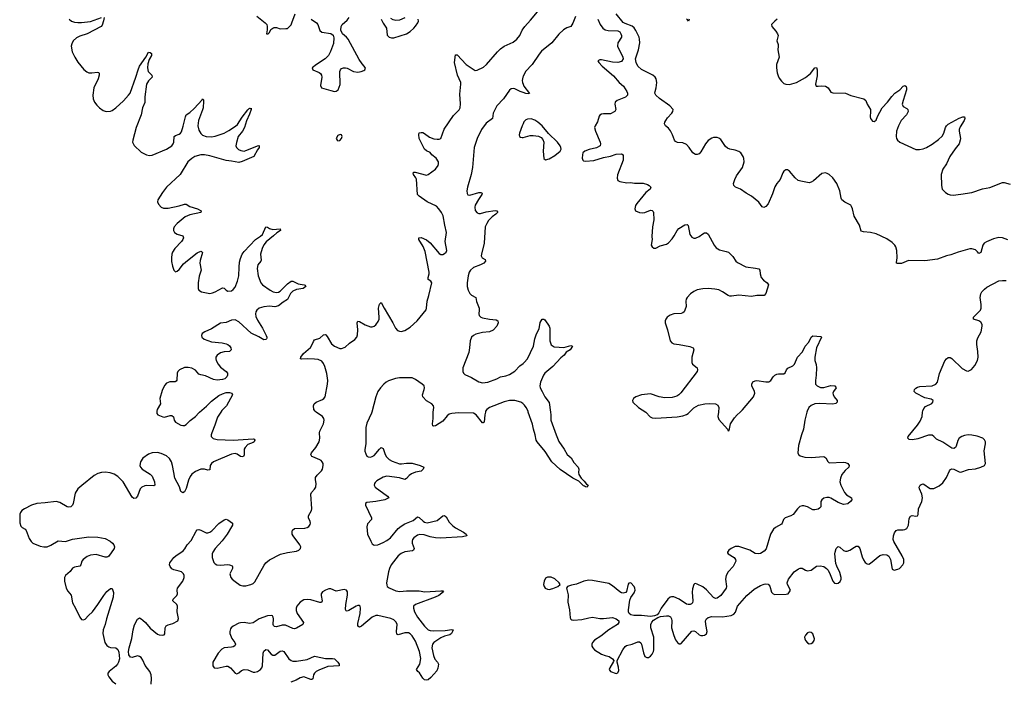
# Model space of a CAD drawing. Header units: inches. Extents: x 1552086 to 1694788, y 812325 to 917226.
# Tile 30 of 109: x 1574424 to 1585331, y 887020 to 894345. Entities that reach past the tile are written whole.
import ezdxf

# ---------------------------------------------------------------- set-up
doc = ezdxf.new("R2010")
doc.units = ezdxf.units.IN
doc.header["$MEASUREMENT"] = 0
for name, color, linetype in [('B5878', 7, 'Continuous'), ('B5879', 7, 'Continuous'), ('B5888', 7, 'Continuous'), ('B5889', 7, 'Continuous')]:
    doc.layers.add(name, color=color, linetype=linetype)

msp = doc.modelspace()

# ---------------------------------------------------------------- linework, layer by layer
at = {"layer": 'B5878', "color": 6, "elevation": 800}
for points in [[(1576652, 890000), (1576616, 889944), (1576586, 889854), (1576551, 889770), (1576545, 889750), (1576546, 889730), (1576568, 889708), (1576610, 889698), (1576790, 889690), (1577010, 889706), (1577020, 889700), (1577030, 889690), (1577021, 889670), (1577010, 889662), (1576950, 889641), (1576920, 889610), (1576912, 889590), (1576911, 889529), (1576904, 889510), (1576890, 889504), (1576870, 889510), (1576833, 889533), (1576810, 889541), (1576770, 889535), (1576572, 889448), (1576547, 889433), (1576534, 889410), (1576530, 889362), (1576510, 889357), (1576470, 889368), (1576431, 889369), (1576370, 889343), (1576330, 889313), (1576313, 889287), (1576295, 889245), (1576270, 889155), (1576250, 889118), (1576230, 889107), (1576210, 889121), (1576193, 889173), (1576144, 889270), (1576130, 889330), (1576118, 889410), (1576105, 889450), (1576085, 889485), (1576050, 889515), (1575990, 889543), (1575950, 889552), (1575890, 889550), (1575850, 889534), (1575787, 889490), (1575762, 889450), (1575756, 889410), (1575763, 889390), (1575781, 889370), (1575870, 889312), (1575890, 889290), (1575918, 889230), (1575921, 889190), (1575910, 889183), (1575830, 889188), (1575810, 889185), (1575778, 889170), (1575759, 889150), (1575730, 889071), (1575710, 889048), (1575690, 889044), (1575670, 889057), (1575571, 889230), (1575510, 889289), (1575470, 889312), (1575427, 889327), (1575370, 889336), (1575330, 889333), (1575290, 889321), (1575250, 889297), (1575111, 889189), (1575069, 889151), (1575038, 889102), (1575017, 888990), (1575009, 888971), (1574990, 888950), (1574970, 888947), (1574950, 888953), (1574870, 889001), (1574830, 889011), (1574706, 888994), (1574615, 888990), (1574554, 888970), (1574476, 888930), (1574448, 888910), (1574432, 888890), (1574424, 888870), (1574425, 888775), (1574438, 888738), (1574450, 888723), (1574484, 888704), (1574497, 888690), (1574530, 888600), (1574550, 888567), (1574571, 888551), (1574650, 888516), (1574690, 888509), (1574730, 888510), (1574770, 888527), (1574850, 888576), (1574930, 888569), (1575010, 888595), (1575190, 888618), (1575290, 888616), (1575370, 888600), (1575428, 888570), (1575452, 888550), (1575467, 888530), (1575473, 888510), (1575469, 888490), (1575410, 888407), (1575401, 888399), (1575390, 888394), (1575370, 888394), (1575270, 888425), (1575210, 888418), (1575170, 888401), (1575129, 888370), (1575113, 888350), (1575100, 888310), (1575090, 888295), (1575030, 888285), (1575010, 888271), (1574984, 888236), (1574931, 888190), (1574921, 888170), (1574919, 888130), (1574939, 888050), (1574958, 888018), (1574993, 887973), (1575009, 887889), (1575044, 887830), (1575090, 887729), (1575110, 887703), (1575130, 887700), (1575150, 887708), (1575187, 887750), (1575230, 887790), (1575290, 887870), (1575355, 887970), (1575390, 888013), (1575430, 888047), (1575450, 888047), (1575462, 888002), (1575459, 887950), (1575387, 887710), (1575372, 887648), (1575350, 887590), (1575346, 887550), (1575367, 887450), (1575390, 887418), (1575410, 887403), (1575430, 887395), (1575490, 887390), (1575512, 887372), (1575522, 887342), (1575528, 887270), (1575519, 887230), (1575509, 887210), (1575490, 887188), (1575415, 887130), (1575402, 887110), (1575402, 887090), (1575410, 887070), (1575450, 887021), (1575490, 886991)], [(1575879, 886990), (1575883, 887050), (1575879, 887090), (1575867, 887130), (1575815, 887195), (1575790, 887254), (1575770, 887282), (1575750, 887295), (1575730, 887300), (1575670, 887284), (1575650, 887287), (1575634, 887314), (1575631, 887350), (1575637, 887390), (1575668, 887492), (1575681, 887590), (1575696, 887644), (1575730, 887708), (1575750, 887721), (1575770, 887713), (1575790, 887696), (1575818, 887670), (1575869, 887609), (1575950, 887543), (1575970, 887533), (1576009, 887531), (1576024, 887536), (1576033, 887547), (1576035, 887610), (1576047, 887633), (1576070, 887644), (1576122, 887658), (1576175, 887690), (1576185, 887715), (1576170, 887790), (1576173, 887850), (1576164, 887870), (1576122, 887910), (1576124, 887930), (1576166, 887970), (1576172, 887990), (1576167, 888030), (1576172, 888050), (1576233, 888130), (1576246, 888170), (1576245, 888190), (1576238, 888210), (1576218, 888230), (1576190, 888241), (1576130, 888255), (1576110, 888266), (1576092, 888290), (1576085, 888310), (1576088, 888330), (1576131, 888390), (1576152, 888408), (1576235, 888465), (1576255, 888485), (1576280, 888530), (1576323, 888577), (1576378, 888682), (1576390, 888695), (1576410, 888700), (1576430, 888694), (1576490, 888665), (1576510, 888665), (1576530, 888671), (1576553, 888687), (1576630, 888766), (1576690, 888808), (1576710, 888814), (1576730, 888809), (1576782, 888770), (1576780, 888750), (1576772, 888730), (1576721, 888650), (1576666, 888574), (1576591, 888490), (1576563, 888450), (1576556, 888430), (1576556, 888390), (1576576, 888336), (1576590, 888319), (1576607, 888310), (1576647, 888307), (1576730, 888312), (1576750, 888309), (1576777, 888297), (1576783, 888290), (1576782, 888270), (1576752, 888210), (1576763, 888170), (1576779, 888150), (1576810, 888124), (1576866, 888086), (1576896, 888076), (1576930, 888075), (1576985, 888090), (1577010, 888102), (1577030, 888120), (1577134, 888306), (1577151, 888330), (1577190, 888363), (1577314, 888426), (1577390, 888447), (1577490, 888459), (1577518, 888470), (1577536, 888490), (1577537, 888510), (1577529, 888530), (1577455, 888630), (1577444, 888650), (1577441, 888679), (1577446, 888694), (1577470, 888710), (1577584, 888716), (1577610, 888722), (1577627, 888733), (1577643, 888757), (1577646, 888770), (1577642, 888790), (1577623, 888830), (1577623, 888850), (1577655, 888910), (1577661, 888930), (1577650, 889090), (1577656, 889110), (1577690, 889146), (1577704, 889170), (1577709, 889210), (1577700, 889250), (1577702, 889278), (1577718, 889302), (1577767, 889350), (1577778, 889370), (1577786, 889410), (1577784, 889430), (1577776, 889450), (1577763, 889463), (1577750, 889473), (1577670, 889504), (1577660, 889510), (1577650, 889530), (1577657, 889550), (1577706, 889610), (1577740, 889670), (1577750, 889710), (1577744, 889770), (1577749, 889790), (1577788, 889870), (1577797, 889910), (1577792, 889930), (1577779, 889950), (1577710, 890000)], [(1575943, 890000), (1575944, 889984), (1575955, 889970), (1576010, 889948), (1576030, 889946), (1576090, 889963), (1576110, 889962), (1576127, 889947), (1576136, 889910), (1576150, 889890), (1576210, 889856), (1576230, 889851), (1576250, 889852), (1576270, 889862), (1576313, 889907), (1576370, 889950), (1576407, 889993), (1576416, 890000)], [(1578325, 890000), (1578322, 889990), (1578270, 889879), (1578260, 889830), (1578257, 889650), (1578247, 889587), (1578248, 889568), (1578257, 889537), (1578270, 889514), (1578285, 889505), (1578310, 889502), (1578330, 889507), (1578350, 889519), (1578410, 889591), (1578430, 889608), (1578450, 889598), (1578472, 889532), (1578486, 889506), (1578517, 889477), (1578550, 889456), (1578630, 889427), (1578654, 889426), (1578710, 889435), (1578770, 889435), (1578862, 889410), (1578901, 889390), (1578892, 889370), (1578870, 889345), (1578810, 889335), (1578764, 889316), (1578740, 889300), (1578710, 889267), (1578690, 889254), (1578630, 889271), (1578490, 889292), (1578450, 889280), (1578381, 889239), (1578360, 889220), (1578353, 889210), (1578351, 889190), (1578361, 889170), (1578499, 889070), (1578512, 889050), (1578469, 889030), (1578369, 889009), (1578270, 888999), (1578253, 888990), (1578255, 888970), (1578321, 888830), (1578321, 888810), (1578275, 888765), (1578269, 888731), (1578275, 888650), (1578313, 888570), (1578330, 888540), (1578350, 888527), (1578390, 888530), (1578450, 888555), (1578490, 888578), (1578530, 888610), (1578618, 888710), (1578650, 888739), (1578690, 888765), (1578781, 888799), (1578830, 888839), (1578850, 888833), (1578892, 888792), (1578910, 888782), (1578936, 888776), (1579050, 888800), (1579110, 888850), (1579130, 888856), (1579150, 888842), (1579182, 888782), (1579222, 888742), (1579250, 888720), (1579341, 888670), (1579369, 888650), (1579378, 888630), (1579330, 888618), (1579090, 888604), (1579030, 888608), (1578970, 888618), (1578903, 888643), (1578856, 888644), (1578830, 888639), (1578791, 888610), (1578777, 888590), (1578770, 888570), (1578772, 888550), (1578794, 888490), (1578788, 888472), (1578774, 888466), (1578690, 888454), (1578650, 888433), (1578618, 888410), (1578539, 888310), (1578521, 888270), (1578510, 888230), (1578489, 888110), (1578490, 888083), (1578496, 888070), (1578515, 888055), (1578590, 888021), (1578634, 888014), (1578710, 888023), (1578850, 888022), (1578912, 888012), (1579090, 888023), (1579110, 888021), (1579120, 888010), (1579066, 887970), (1579025, 887950), (1578809, 887870), (1578788, 887850), (1578785, 887830), (1578796, 887790), (1578829, 887730), (1578910, 887629), (1578950, 887590), (1578970, 887582), (1579010, 887579), (1579137, 887583), (1579210, 887594), (1579224, 887590), (1579220, 887570), (1579209, 887550), (1579190, 887535), (1579130, 887519), (1579090, 887501), (1579013, 887450), (1578997, 887430), (1578991, 887390), (1579007, 887307), (1579024, 887264), (1579053, 887230), (1579062, 887210), (1579055, 887165), (1579043, 887137), (1578979, 887061), (1578950, 887036), (1578930, 887031), (1578910, 887036), (1578890, 887055), (1578853, 887113), (1578833, 887130), (1578819, 887150), (1578856, 887210), (1578867, 887273), (1578854, 887350), (1578810, 887466), (1578770, 887525), (1578750, 887544), (1578730, 887555), (1578690, 887557), (1578615, 887535), (1578602, 887542), (1578597, 887570), (1578604, 887650), (1578596, 887676), (1578570, 887701), (1578535, 887715), (1578390, 887747), (1578370, 887748), (1578330, 887731), (1578210, 887631), (1578190, 887619), (1578170, 887629), (1578170, 887658), (1578197, 887770), (1578201, 887830), (1578197, 887850), (1578190, 887858), (1578170, 887859), (1578150, 887852), (1578070, 887802), (1578050, 887795), (1578040, 887800), (1578034, 887814), (1578038, 887870), (1578054, 887974), (1578055, 888010), (1578044, 888030), (1578017, 888037), (1577930, 888019), (1577870, 888042), (1577850, 888043), (1577810, 888030), (1577780, 888010), (1577765, 887990), (1577763, 887970), (1577775, 887910), (1577768, 887892), (1577748, 887892), (1577650, 887921), (1577610, 887926), (1577570, 887921), (1577530, 887897), (1577493, 887850), (1577486, 887830), (1577485, 887805), (1577498, 887770), (1577569, 887670), (1577562, 887650), (1577490, 887607), (1577470, 887602), (1577450, 887606), (1577370, 887642), (1577330, 887640), (1577270, 887624), (1577245, 887625), (1577236, 887636), (1577233, 887650), (1577237, 887710), (1577233, 887730), (1577223, 887743), (1577210, 887750), (1577170, 887744), (1577078, 887710), (1577010, 887666), (1576970, 887661), (1576910, 887671), (1576871, 887669), (1576850, 887662), (1576790, 887630), (1576767, 887613), (1576760, 887600), (1576752, 887570), (1576752, 887550), (1576773, 887493), (1576806, 887450), (1576814, 887430), (1576808, 887412), (1576790, 887401), (1576770, 887396), (1576690, 887392), (1576663, 887377), (1576621, 887330), (1576564, 887230), (1576562, 887190), (1576578, 887170), (1576610, 887165), (1576710, 887187), (1576730, 887187), (1576760, 887170), (1576810, 887110), (1576830, 887104), (1576850, 887113), (1576880, 887140), (1576909, 887151), (1576950, 887148), (1577010, 887122), (1577030, 887121), (1577058, 887130), (1577090, 887150), (1577106, 887170), (1577114, 887190), (1577120, 887330), (1577130, 887354), (1577150, 887373), (1577170, 887368), (1577210, 887322), (1577230, 887310), (1577250, 887310), (1577310, 887354), (1577330, 887357), (1577349, 887350), (1577406, 887270), (1577430, 887252), (1577450, 887244), (1577490, 887244), (1577610, 887263), (1577690, 887297), (1577710, 887296), (1577812, 887272), (1577890, 887273), (1577910, 887269), (1577949, 887230), (1577963, 887210), (1577964, 887190), (1577838, 887182), (1577736, 887144), (1577710, 887130), (1577689, 887110), (1577679, 887090), (1577672, 887048), (1577659, 887041), (1577650, 887039), (1577570, 887069), (1577530, 887058), (1577488, 887032), (1577427, 887010)], [(1579583, 890000), (1579575, 889970), (1579570, 889890), (1579558, 889882), (1579550, 889880), (1579479, 889970), (1579450, 889989), (1579286, 889994), (1579210, 889985), (1579183, 889977), (1579160, 889960), (1579110, 889901), (1579030, 889849), (1579010, 889845), (1579002, 889850), (1578996, 889870), (1579005, 889930), (1579005, 889990), (1579006, 890000)]]:
    msp.add_lwpolyline(points, dxfattribs=at)
at = {"layer": 'B5879', "color": 6}
for points, elevation in [([(1574973, 894350), (1574998, 894330), (1575030, 894319), (1575070, 894313), (1575110, 894314), (1575210, 894326), (1575330, 894370)], 800), ([(1575359, 894370), (1575352, 894332), (1575336, 894284), (1575325, 894270), (1575170, 894188), (1575090, 894163), (1575055, 894145), (1575017, 894110), (1575002, 894078), (1574996, 894050), (1575007, 893990), (1575035, 893930), (1575070, 893873), (1575133, 893793), (1575167, 893767), (1575190, 893757), (1575224, 893756), (1575285, 893765), (1575299, 893759), (1575306, 893750), (1575305, 893730), (1575292, 893690), (1575246, 893590), (1575234, 893510), (1575238, 893470), (1575252, 893432), (1575277, 893397), (1575308, 893368), (1575350, 893339), (1575370, 893331), (1575390, 893327), (1575430, 893332), (1575450, 893340), (1575490, 893368), (1575574, 893446), (1575631, 893509), (1575647, 893533), (1575712, 893708), (1575735, 893790), (1575752, 893830), (1575821, 893930), (1575850, 893987), (1575870, 893983), (1575886, 893970), (1575885, 893950), (1575857, 893903), (1575845, 893855), (1575841, 893810), (1575848, 893770), (1575888, 893730), (1575891, 893710), (1575850, 893669), (1575828, 893630), (1575811, 893490), (1575811, 893429), (1575785, 893370), (1575769, 893290), (1575715, 893150), (1575676, 893010), (1575675, 892990), (1575693, 892953), (1575770, 892879), (1575830, 892848), (1575863, 892843), (1575890, 892846), (1576050, 892910), (1576108, 892950), (1576124, 892970), (1576130, 892987), (1576134, 893050), (1576150, 893062), (1576190, 893077), (1576206, 893090), (1576216, 893104), (1576235, 893165), (1576260, 893270), (1576269, 893290), (1576310, 893317), (1576358, 893362), (1576444, 893456), (1576450, 893469), (1576459, 893459), (1576462, 893442), (1576456, 893370), (1576450, 893345), (1576403, 893230), (1576399, 893170), (1576410, 893123), (1576430, 893086), (1576450, 893068), (1576490, 893051), (1576550, 893047), (1576590, 893054), (1576690, 893090), (1576742, 893118), (1576815, 893165), (1576837, 893183), (1576890, 893266), (1576950, 893346), (1576970, 893364), (1576978, 893362), (1576987, 893367), (1576989, 893349), (1576970, 893297), (1576935, 893225), (1576915, 893150), (1576894, 893110), (1576846, 893050), (1576825, 892985), (1576819, 892950), (1576825, 892930), (1576847, 892907), (1576875, 892895), (1576910, 892891), (1576930, 892895), (1577070, 892951), (1577082, 892950), (1577075, 892945), (1577078, 892930), (1577057, 892903), (1577017, 892830), (1576890, 892775), (1576850, 892765), (1576770, 892780), (1576710, 892786), (1576530, 892838), (1576470, 892847), (1576430, 892849), (1576365, 892830), (1576330, 892809), (1576286, 892770), (1576203, 892630), (1576050, 892490), (1576005, 892430), (1575955, 892350), (1575952, 892330), (1575963, 892303), (1575991, 892271), (1576018, 892258), (1576070, 892258), (1576190, 892284), (1576250, 892302), (1576270, 892301), (1576310, 892278), (1576393, 892250), (1576436, 892230), (1576431, 892209), (1576310, 892183), (1576257, 892163), (1576170, 892090), (1576136, 892050), (1576127, 892030), (1576127, 892010), (1576139, 891990), (1576170, 891971), (1576230, 891950), (1576240, 891930), (1576232, 891910), (1576216, 891890), (1576143, 891810), (1576118, 891770), (1576111, 891750), (1576105, 891710), (1576106, 891666), (1576115, 891615), (1576131, 891571), (1576150, 891555), (1576170, 891560), (1576190, 891578), (1576240, 891640), (1576282, 891678), (1576390, 891765), (1576430, 891781), (1576438, 891778), (1576449, 891769), (1576423, 891677), (1576420, 891650), (1576434, 891570), (1576414, 891506), (1576402, 891430), (1576402, 891370), (1576409, 891349), (1576438, 891330), (1576530, 891314), (1576561, 891319), (1576590, 891330), (1576670, 891377), (1576690, 891373), (1576710, 891350), (1576730, 891339), (1576770, 891343), (1576790, 891356), (1576810, 891382), (1576838, 891450), (1576851, 891510), (1576854, 891606), (1576860, 891660), (1576870, 891700), (1576890, 891749), (1576910, 891778), (1577038, 891910), (1577093, 891947), (1577112, 891968), (1577150, 892050), (1577170, 892046), (1577192, 892032), (1577230, 892021), (1577310, 892030), (1577313, 892013), (1577313, 892010), (1577274, 891986), (1577235, 891950), (1577153, 891887), (1577128, 891852), (1577110, 891810), (1577093, 891750), (1577098, 891682), (1577094, 891670), (1577062, 891630), (1577054, 891590), (1577064, 891510), (1577095, 891430), (1577112, 891410), (1577198, 891350), (1577233, 891333), (1577270, 891325), (1577290, 891328), (1577310, 891340), (1577390, 891419), (1577430, 891450), (1577450, 891449), (1577510, 891420), (1577576, 891410), (1577586, 891406), (1577595, 891390), (1577564, 891370), (1577490, 891358), (1577450, 891340), (1577425, 891315), (1577392, 891248), (1577343, 891217), (1577290, 891176), (1577250, 891167), (1577190, 891172), (1577130, 891165), (1577077, 891150), (1577051, 891130), (1577040, 891110), (1577036, 891090), (1577040, 891060), (1577058, 891018), (1577114, 890930), (1577156, 890850), (1577163, 890830), (1577161, 890819), (1577159, 890810), (1577150, 890803), (1577130, 890802), (1577074, 890834), (1576990, 890874), (1576850, 891000), (1576810, 891020), (1576770, 891017), (1576710, 890994), (1576650, 890984), (1576550, 890922), (1576474, 890890), (1576447, 890870), (1576438, 890850), (1576442, 890830), (1576467, 890807), (1576550, 890779), (1576666, 890766), (1576710, 890757), (1576730, 890749), (1576750, 890733), (1576763, 890710), (1576765, 890690), (1576750, 890673), (1576690, 890669), (1576650, 890657), (1576610, 890630), (1576598, 890610), (1576596, 890590), (1576601, 890570), (1576621, 890530), (1576650, 890498), (1576713, 890450), (1576726, 890430), (1576727, 890410), (1576718, 890390), (1576696, 890370), (1576670, 890362), (1576610, 890355), (1576570, 890362), (1576482, 890402), (1576430, 890412), (1576410, 890422), (1576370, 890465), (1576330, 890487), (1576290, 890495), (1576250, 890493), (1576193, 890470), (1576176, 890450), (1576168, 890430), (1576165, 890355), (1576158, 890342), (1576146, 890334), (1576086, 890334), (1576050, 890320), (1576027, 890293), (1576001, 890239), (1575976, 890150), (1575983, 890090), (1575948, 890030), (1575942, 890010), (1575943, 890000)], 800), ([(1577050, 894382), (1577145, 894310), (1577160, 894290), (1577167, 894270), (1577167, 894233), (1577160, 894210), (1577159, 894190), (1577170, 894187), (1577176, 894190), (1577190, 894203), (1577205, 894235), (1577228, 894252), (1577242, 894258), (1577270, 894257), (1577310, 894242), (1577374, 894246), (1577390, 894248), (1577403, 894257), (1577430, 894289), (1577440, 894310), (1577476, 894410)], 900), ([(1577653, 894350), (1577711, 894310), (1577725, 894290), (1577750, 894224), (1577770, 894208), (1577870, 894192), (1577895, 894175), (1577905, 894145), (1577899, 894081), (1577866, 893994), (1577843, 893950), (1577808, 893912), (1577712, 893850), (1577665, 893810), (1577672, 893790), (1577740, 893760), (1577755, 893750), (1577768, 893730), (1577771, 893709), (1577755, 893615), (1577769, 893590), (1577870, 893559), (1577910, 893551), (1577930, 893554), (1577951, 893569), (1577973, 893627), (1577970, 893770), (1577977, 893790), (1577990, 893803), (1578010, 893811), (1578033, 893813), (1578050, 893808), (1578123, 893770), (1578170, 893764), (1578207, 893770), (1578237, 893783), (1578248, 893790), (1578253, 893807), (1578241, 893830), (1578217, 893857), (1578185, 893905), (1578061, 894130), (1578046, 894150), (1578000, 894190), (1577983, 894230), (1577985, 894270), (1577995, 894290), (1578050, 894341), (1578072, 894370)], 900), ([(1578428, 894350), (1578450, 894306), (1578488, 894250), (1578495, 894175), (1578516, 894150), (1578543, 894143), (1578570, 894144), (1578710, 894187), (1578750, 894213), (1578790, 894250), (1578810, 894272), (1578834, 894310), (1578840, 894330), (1578839, 894350)], 900), ([(1578690, 894364), (1578630, 894339), (1578590, 894336), (1578562, 894342), (1578537, 894357)], 900), ([(1577710, 890000), (1577696, 890010), (1577683, 890030), (1577680, 890070), (1577687, 890090), (1577708, 890110), (1577779, 890141), (1577793, 890150), (1577809, 890170), (1577834, 890310), (1577837, 890350), (1577827, 890427), (1577804, 890504), (1577790, 890539), (1577770, 890564), (1577730, 890582), (1577690, 890588), (1577609, 890591), (1577546, 890586), (1577536, 890590), (1577538, 890610), (1577569, 890650), (1577644, 890716), (1577659, 890741), (1577677, 890783), (1577690, 890801), (1577750, 890817), (1577790, 890857), (1577810, 890858), (1577814, 890854), (1577830, 890836), (1577877, 890757), (1577910, 890729), (1577970, 890703), (1577990, 890703), (1578030, 890720), (1578076, 890764), (1578137, 890803), (1578158, 890830), (1578165, 890855), (1578169, 890910), (1578163, 890990), (1578170, 891007), (1578190, 891004), (1578250, 890968), (1578310, 890946), (1578330, 890943), (1578350, 890950), (1578370, 890968), (1578395, 891005), (1578405, 891030), (1578407, 891053), (1578399, 891150), (1578410, 891194), (1578430, 891212), (1578461, 891150), (1578558, 890990), (1578587, 890930), (1578610, 890903), (1578630, 890895), (1578650, 890894), (1578690, 890905), (1578750, 890942), (1578826, 891010), (1578927, 891133), (1578932, 891150), (1578939, 891230), (1578958, 891290), (1578989, 891430), (1578978, 891450), (1578950, 891470), (1578948, 891490), (1578961, 891530), (1578959, 891550), (1578917, 891777), (1578893, 891833), (1578846, 891910), (1578844, 891930), (1578870, 891933), (1578930, 891909), (1578970, 891876), (1579070, 891757), (1579090, 891744), (1579110, 891745), (1579130, 891755), (1579147, 891770), (1579155, 891790), (1579136, 891890), (1579152, 891990), (1579132, 892070), (1579114, 892174), (1579096, 892210), (1579068, 892250), (1579040, 892280), (1578937, 892330), (1578848, 892390), (1578829, 892410), (1578818, 892578), (1578813, 892593), (1578788, 892630), (1578784, 892650), (1578790, 892657), (1578805, 892655), (1578930, 892623), (1578950, 892629), (1579030, 892690), (1579059, 892730), (1579065, 892750), (1579062, 892770), (1579037, 892810), (1578990, 892850), (1578970, 892875), (1578930, 892894), (1578909, 892910), (1578850, 893030), (1578846, 893074), (1578850, 893091), (1578870, 893097), (1578890, 893094), (1578910, 893085), (1578965, 893045), (1579010, 893026), (1579050, 893022), (1579070, 893023), (1579089, 893031), (1579127, 893133), (1579230, 893283), (1579293, 893347), (1579304, 893370), (1579307, 893413), (1579300, 893520), (1579312, 893630), (1579309, 893650), (1579274, 893730), (1579240, 893870), (1579250, 893956), (1579270, 893957), (1579368, 893848), (1579470, 893784), (1579490, 893785), (1579560, 893820), (1579596, 893850), (1579717, 893990), (1579750, 894022), (1579790, 894050), (1579890, 894097), (1579930, 894129), (1579963, 894170), (1579991, 894230), (1580000, 894244)], 800), ([(1580000, 893714), (1579998, 893710), (1579990, 893670), (1579992, 893650), (1580000, 893630)], 800), ([(1580000, 893538), (1579967, 893550), (1579910, 893580), (1579890, 893583), (1579870, 893579), (1579850, 893563), (1579782, 893470), (1579708, 893392), (1579669, 893310), (1579660, 893250), (1579590, 893198), (1579541, 893130), (1579492, 893028), (1579458, 892930), (1579440, 892710), (1579424, 892630), (1579385, 892490), (1579378, 892450), (1579381, 892421), (1579390, 892406), (1579410, 892401), (1579511, 892431), (1579533, 892433), (1579546, 892426), (1579544, 892410), (1579505, 892355), (1579471, 892290), (1579465, 892270), (1579470, 892232), (1579490, 892206), (1579510, 892198), (1579530, 892200), (1579590, 892217), (1579691, 892231), (1579711, 892230), (1579716, 892216), (1579716, 892210), (1579698, 892190), (1579659, 892161), (1579618, 892122), (1579597, 892090), (1579581, 892050), (1579569, 891870), (1579539, 891750), (1579537, 891730), (1579548, 891708), (1579581, 891690), (1579583, 891670), (1579564, 891650), (1579530, 891631), (1579450, 891603), (1579416, 891570), (1579404, 891550), (1579391, 891510), (1579380, 891430), (1579382, 891390), (1579391, 891350), (1579410, 891312), (1579430, 891295), (1579475, 891270), (1579484, 891224), (1579512, 891150), (1579514, 891130), (1579509, 891090), (1579513, 891070), (1579521, 891061), (1579531, 891051), (1579550, 891043), (1579630, 891028), (1579701, 891021), (1579719, 891010), (1579724, 890990), (1579709, 890950), (1579670, 890906), (1579630, 890890), (1579550, 890880), (1579478, 890862), (1579450, 890850), (1579429, 890831), (1579414, 890790), (1579408, 890710), (1579399, 890661), (1579334, 890490), (1579332, 890450), (1579340, 890430), (1579355, 890415), (1579430, 890385), (1579510, 890336), (1579550, 890324), (1579610, 890331), (1579710, 890367), (1579751, 890389), (1579810, 890401), (1579850, 890416), (1579910, 890455), (1579966, 890514), (1580000, 890540)], 800), ([(1580000, 893191), (1579990, 893168), (1579962, 893090), (1579957, 893070), (1579959, 893050), (1579970, 893043), (1579990, 893040), (1580000, 893042)], 900), ([(1579006, 890000), (1579010, 890050), (1579007, 890070), (1578990, 890092), (1578930, 890124), (1578891, 890170), (1578887, 890190), (1578906, 890250), (1578908, 890270), (1578903, 890290), (1578884, 890310), (1578810, 890363), (1578770, 890380), (1578630, 890381), (1578588, 890372), (1578510, 890345), (1578482, 890330), (1578459, 890310), (1578420, 890270), (1578392, 890230), (1578368, 890170), (1578325, 890000)], 800), ([(1576416, 890000), (1576495, 890065), (1576550, 890123), (1576630, 890184), (1576670, 890204), (1576710, 890216), (1576750, 890217), (1576775, 890210), (1576780, 890190), (1576716, 890070), (1576663, 890017), (1576652, 890000)], 800), ([(1580000, 890093), (1579997, 890097), (1579975, 890110), (1579910, 890130), (1579850, 890130), (1579790, 890114), (1579630, 890050), (1579600, 890030), (1579585, 890010), (1579583, 890000)], 800)]:
    msp.add_lwpolyline(points, dxfattribs=dict(at, elevation=elevation))
at = {"layer": 'B5879', "color": 6, "elevation": 900}
msp.add_lwpolyline([(1577973, 893073), (1577950, 893061), (1577929, 893030), (1577939, 893010), (1577950, 893002), (1577970, 893006), (1577989, 893030), (1577996, 893050), (1577989, 893069)], close=True, dxfattribs=at)
at = {"layer": 'B5888', "color": 6}
for points, elevation in [([(1580302, 890000), (1580306, 889970), (1580309, 889910), (1580365, 889750), (1580396, 889676), (1580457, 889590), (1580490, 889530), (1580534, 889494), (1580564, 889444), (1580611, 889390), (1580617, 889370), (1580614, 889330), (1580618, 889310), (1580644, 889270), (1580677, 889237), (1580703, 889203), (1580722, 889190), (1580711, 889170), (1580690, 889172), (1580681, 889181), (1580670, 889185), (1580617, 889237), (1580550, 889270), (1580410, 889363), (1580320, 889450), (1580245, 889565), (1580157, 889670), (1580145, 889690), (1580134, 889750), (1580115, 889810), (1580105, 889865), (1580058, 890000)], 800), ([(1583145, 890000), (1583122, 889910), (1583107, 889810), (1583085, 889750), (1583050, 889630), (1583042, 889550), (1583050, 889530), (1583070, 889517), (1583122, 889502), (1583190, 889497), (1583330, 889507), (1583354, 889494), (1583374, 889454), (1583390, 889437), (1583550, 889445), (1583570, 889443), (1583597, 889430), (1583612, 889410), (1583608, 889390), (1583566, 889354), (1583532, 889310), (1583515, 889270), (1583510, 889230), (1583521, 889190), (1583560, 889110), (1583584, 889084), (1583638, 889050), (1583642, 889030), (1583627, 889010), (1583596, 888984), (1583550, 888979), (1583490, 888999), (1583410, 889047), (1583390, 889054), (1583364, 889056), (1583333, 889047), (1583310, 889030), (1583298, 889010), (1583298, 888950), (1583285, 888935), (1583270, 888926), (1583230, 888918), (1583210, 888918), (1583150, 888952), (1583110, 888964), (1583090, 888962), (1583066, 888954), (1583039, 888930), (1582992, 888868), (1582967, 888853), (1582904, 888830), (1582884, 888810), (1582870, 888770), (1582861, 888759), (1582797, 888723), (1582775, 888705), (1582741, 888650), (1582692, 888488), (1582670, 888459), (1582630, 888436), (1582610, 888431), (1582570, 888435), (1582510, 888470), (1582390, 888513), (1582350, 888512), (1582305, 888490), (1582279, 888470), (1582263, 888450), (1582264, 888444), (1582271, 888430), (1582340, 888390), (1582354, 888370), (1582355, 888350), (1582328, 888292), (1582271, 888230), (1582248, 888190), (1582242, 888150), (1582255, 888070), (1582248, 888052), (1582192, 887968), (1582150, 887939), (1582130, 887937), (1582110, 887946), (1582030, 888031), (1581990, 888065), (1581930, 888095), (1581910, 888102), (1581900, 888100), (1581890, 888093), (1581878, 888042), (1581874, 888006), (1581881, 887910), (1581877, 887890), (1581864, 887876), (1581850, 887870), (1581830, 887869), (1581810, 887874), (1581730, 887931), (1581670, 887954), (1581645, 887955), (1581628, 887950), (1581603, 887930), (1581530, 887828), (1581503, 887777), (1581484, 887756), (1581457, 887743), (1581410, 887736), (1581310, 887747), (1581227, 887747), (1581195, 887755), (1581177, 887770), (1581168, 887790), (1581166, 887810), (1581183, 887917), (1581194, 887946), (1581230, 887999), (1581240, 888030), (1581239, 888050), (1581232, 888070), (1581194, 888110), (1581170, 888107), (1581164, 888096), (1581146, 888014), (1581137, 888003), (1581110, 887996), (1581090, 887999), (1581070, 888010), (1580990, 888078), (1580950, 888101), (1580770, 888137), (1580730, 888139), (1580673, 888127), (1580590, 888095), (1580537, 888083), (1580492, 888068), (1580482, 888050), (1580498, 887978), (1580495, 887895), (1580516, 887810), (1580523, 887723), (1580528, 887708), (1580540, 887700), (1580557, 887697), (1580650, 887703), (1580730, 887724), (1580770, 887730), (1580850, 887716), (1580890, 887714), (1580990, 887725), (1581033, 887713), (1581061, 887690), (1581060, 887670), (1581046, 887650), (1580950, 887589), (1580861, 887519), (1580790, 887474), (1580770, 887450), (1580763, 887430), (1580763, 887410), (1580771, 887391), (1580792, 887370), (1580870, 887321), (1580910, 887305), (1580955, 887295), (1580991, 887270), (1581004, 887250), (1581001, 887239), (1580961, 887170), (1580955, 887150), (1580969, 887129), (1581032, 887108), (1581050, 887112), (1581062, 887138), (1581058, 887178), (1581043, 887230), (1581044, 887250), (1581105, 887370), (1581130, 887407), (1581144, 887416), (1581210, 887430), (1581270, 887456), (1581290, 887456), (1581305, 887445), (1581312, 887432), (1581334, 887334), (1581350, 887296), (1581370, 887284), (1581390, 887285), (1581410, 887297), (1581430, 887319), (1581444, 887350), (1581447, 887370), (1581448, 887510), (1581416, 887610), (1581415, 887650), (1581425, 887675), (1581444, 887696), (1581494, 887726), (1581524, 887736), (1581590, 887745), (1581610, 887745), (1581633, 887733), (1581645, 887710), (1581647, 887690), (1581644, 887610), (1581670, 887527), (1581690, 887480), (1581710, 887449), (1581730, 887434), (1581744, 887436), (1581750, 887437), (1581870, 887575), (1581890, 887580), (1581910, 887572), (1581950, 887536), (1581970, 887527), (1581990, 887526), (1582009, 887531), (1582030, 887545), (1582040, 887570), (1582025, 887650), (1582022, 887690), (1582030, 887710), (1582052, 887728), (1582090, 887739), (1582210, 887734), (1582305, 887750), (1582336, 887764), (1582354, 887786), (1582376, 887850), (1582478, 887970), (1582560, 888040), (1582630, 888080), (1582670, 888095), (1582690, 888098), (1582714, 888094), (1582732, 888072), (1582750, 888008), (1582770, 887988), (1582790, 887980), (1582915, 887985), (1582935, 887990), (1582953, 888010), (1582961, 888030), (1582929, 888090), (1582926, 888110), (1582939, 888150), (1583003, 888230), (1583050, 888266), (1583070, 888274), (1583090, 888271), (1583129, 888249), (1583150, 888244), (1583190, 888252), (1583250, 888293), (1583290, 888297), (1583330, 888290), (1583360, 888270), (1583378, 888250), (1583402, 888202), (1583430, 888129), (1583450, 888105), (1583470, 888101), (1583490, 888106), (1583514, 888126), (1583522, 888150), (1583522, 888170), (1583510, 888225), (1583474, 888294), (1583464, 888324), (1583455, 888430), (1583456, 888450), (1583468, 888490), (1583490, 888511), (1583510, 888506), (1583550, 888468), (1583570, 888459), (1583590, 888459), (1583619, 888470), (1583670, 888506), (1583690, 888515), (1583710, 888515), (1583732, 888490), (1583757, 888397), (1583770, 888363), (1583790, 888334), (1583810, 888319), (1583830, 888318), (1583850, 888328), (1583950, 888413), (1583990, 888425), (1584030, 888420), (1584050, 888407), (1584070, 888370), (1584090, 888262), (1584112, 888252), (1584150, 888260), (1584170, 888270), (1584208, 888310), (1584218, 888330), (1584216, 888370), (1584200, 888410), (1584107, 888567), (1584101, 888590), (1584102, 888630), (1584115, 888665), (1584131, 888689), (1584150, 888696), (1584210, 888697), (1584230, 888701), (1584250, 888712), (1584270, 888750), (1584276, 888824), (1584290, 888848), (1584310, 888854), (1584352, 888848), (1584370, 888851), (1584375, 888865), (1584379, 888930), (1584416, 889010), (1584424, 889050), (1584416, 889090), (1584390, 889150), (1584388, 889170), (1584398, 889190), (1584410, 889199), (1584430, 889205), (1584450, 889195), (1584490, 889164), (1584510, 889156), (1584550, 889155), (1584610, 889183), (1584650, 889219), (1584690, 889275), (1584722, 889350), (1584734, 889366), (1584750, 889371), (1584770, 889367), (1584830, 889339), (1584850, 889335), (1584934, 889366), (1585010, 889374), (1585071, 889389), (1585112, 889410), (1585124, 889430), (1585106, 889570), (1585121, 889650), (1585121, 889670), (1585112, 889692), (1585092, 889710), (1585030, 889734), (1584970, 889746), (1584930, 889748), (1584890, 889741), (1584859, 889730), (1584829, 889710), (1584815, 889685), (1584797, 889623), (1584790, 889610), (1584770, 889598), (1584750, 889602), (1584650, 889666), (1584580, 889700), (1584550, 889731), (1584530, 889744), (1584490, 889744), (1584374, 889706), (1584315, 889695), (1584277, 889697), (1584262, 889710), (1584265, 889730), (1584370, 889855), (1584399, 889901), (1584419, 889950), (1584426, 890000)], 900), ([(1581359, 890000), (1581360, 890000), (1581408, 889948), (1581430, 889938), (1581470, 889933), (1581707, 889947), (1581770, 889960), (1581810, 889973), (1581830, 889986), (1581844, 890000)], 900), ([(1582163, 890000), (1582158, 889950), (1582170, 889919), (1582265, 889810), (1582270, 889794), (1582282, 889798), (1582298, 889870), (1582342, 889938), (1582370, 889970), (1582403, 890000)], 900)]:
    msp.add_lwpolyline(points, dxfattribs=dict(at, elevation=elevation))
at = {"layer": 'B5888', "color": 6, "elevation": 900}
for points in [[(1580270, 888174), (1580250, 888162), (1580233, 888130), (1580228, 888090), (1580232, 888070), (1580246, 888050), (1580270, 888039), (1580290, 888037), (1580330, 888047), (1580386, 888070), (1580412, 888090), (1580401, 888110), (1580350, 888153), (1580310, 888171)], [(1583170, 887564), (1583150, 887557), (1583128, 887532), (1583119, 887510), (1583120, 887490), (1583128, 887470), (1583150, 887446), (1583170, 887435), (1583190, 887438), (1583210, 887449), (1583225, 887470), (1583228, 887490), (1583210, 887544), (1583190, 887560)]]:
    msp.add_lwpolyline(points, close=True, dxfattribs=at)
at = {"layer": 'B5889', "color": 6}
for points, elevation in [([(1580000, 894244), (1580018, 894270), (1580082, 894338), (1580161, 894430)], 800), ([(1580581, 894379), (1580550, 894305), (1580530, 894270), (1580484, 894256), (1580447, 894233), (1580397, 894183), (1580318, 894090), (1580205, 893995), (1580177, 893963), (1580099, 893850), (1580027, 893773), (1580000, 893714)], 800), ([(1580829, 894350), (1580854, 894290), (1580882, 894250), (1580910, 894233), (1580944, 894224), (1581050, 894221), (1581070, 894210), (1581084, 894190), (1581092, 894170), (1581092, 894150), (1581050, 894090), (1581047, 894050), (1581063, 894010), (1581098, 893950), (1581106, 893930), (1581108, 893910), (1581090, 893883), (1581050, 893871), (1580990, 893875), (1580870, 893901), (1580850, 893902), (1580829, 893890), (1580840, 893870), (1580875, 893830), (1581002, 893722), (1581066, 893650), (1581112, 893610), (1581150, 893550), (1581157, 893530), (1581155, 893510), (1581133, 893487), (1581044, 893450), (1581021, 893430), (1581017, 893410), (1581028, 893350), (1581018, 893330), (1581010, 893323), (1580970, 893302), (1580890, 893301), (1580870, 893297), (1580852, 893288), (1580842, 893278), (1580825, 893215), (1580799, 893170), (1580793, 893150), (1580803, 893110), (1580853, 892990), (1580859, 892970), (1580854, 892950), (1580814, 892926), (1580732, 892908), (1580684, 892890), (1580663, 892870), (1580657, 892850), (1580655, 892810), (1580661, 892790), (1580670, 892782), (1580690, 892779), (1580784, 892784), (1580890, 892820), (1580970, 892834), (1581030, 892855), (1581090, 892860), (1581107, 892847), (1581110, 892830), (1581108, 892790), (1581046, 892626), (1581041, 892590), (1581050, 892563), (1581070, 892553), (1581150, 892539), (1581190, 892544), (1581234, 892534), (1581330, 892536), (1581379, 892519), (1581397, 892510), (1581410, 892496), (1581414, 892490), (1581406, 892470), (1581358, 892430), (1581260, 892310), (1581247, 892287), (1581239, 892250), (1581247, 892227), (1581289, 892209), (1581326, 892206), (1581350, 892211), (1581410, 892235), (1581430, 892234), (1581442, 892222), (1581446, 892210), (1581448, 892130), (1581434, 892050), (1581425, 891945), (1581429, 891910), (1581419, 891850), (1581430, 891829), (1581450, 891817), (1581470, 891815), (1581519, 891841), (1581590, 891861), (1581610, 891875), (1581650, 891919), (1581674, 891950), (1581707, 892010), (1581727, 892033), (1581790, 892073), (1581817, 892077), (1581830, 892068), (1581847, 891967), (1581870, 891936), (1581890, 891927), (1581910, 891926), (1581950, 891945), (1581990, 891975), (1582010, 891985), (1582030, 891985), (1582051, 891971), (1582116, 891850), (1582140, 891820), (1582177, 891797), (1582250, 891780), (1582274, 891770), (1582323, 891723), (1582357, 891670), (1582375, 891655), (1582469, 891609), (1582575, 891595), (1582610, 891586), (1582624, 891570), (1582625, 891530), (1582639, 891490), (1582662, 891462), (1582703, 891430), (1582717, 891410), (1582690, 891313), (1582669, 891291), (1582590, 891293), (1582530, 891279), (1582390, 891295), (1582310, 891283), (1582290, 891285), (1582270, 891292), (1582210, 891332), (1582170, 891353), (1582123, 891363), (1582050, 891370), (1581990, 891366), (1581930, 891354), (1581890, 891335), (1581855, 891310), (1581817, 891270), (1581805, 891250), (1581802, 891230), (1581805, 891170), (1581793, 891127), (1581783, 891110), (1581770, 891098), (1581750, 891091), (1581670, 891090), (1581630, 891075), (1581597, 891050), (1581583, 891030), (1581575, 891010), (1581575, 890990), (1581601, 890910), (1581630, 890791), (1581646, 890766), (1581670, 890757), (1581730, 890750), (1581848, 890728), (1581884, 890710), (1581891, 890690), (1581868, 890610), (1581868, 890550), (1581878, 890530), (1581927, 890490), (1581933, 890470), (1581927, 890450), (1581747, 890213), (1581727, 890193), (1581702, 890178), (1581650, 890162), (1581570, 890160), (1581509, 890169), (1581410, 890201), (1581310, 890191), (1581248, 890170), (1581222, 890150), (1581211, 890130), (1581214, 890110), (1581280, 890050), (1581359, 890000)], 900), ([(1585370, 891908), (1585310, 891930), (1585270, 891932), (1585210, 891917), (1585133, 891887), (1585109, 891871), (1585093, 891850), (1585070, 891769), (1585050, 891756), (1585035, 891775), (1585010, 891796), (1584970, 891808), (1584950, 891808), (1584819, 891770), (1584740, 891740), (1584690, 891730), (1584590, 891693), (1584450, 891675), (1584270, 891678), (1584190, 891646), (1584146, 891646), (1584138, 891650), (1584137, 891657), (1584145, 891710), (1584140, 891790), (1584130, 891830), (1584117, 891850), (1584090, 891877), (1584030, 891919), (1583910, 891974), (1583850, 891989), (1583770, 891995), (1583745, 892005), (1583725, 892070), (1583667, 892170), (1583649, 892249), (1583638, 892278), (1583630, 892291), (1583564, 892324), (1583531, 892351), (1583522, 892370), (1583507, 892450), (1583475, 892530), (1583430, 892593), (1583390, 892630), (1583370, 892641), (1583350, 892648), (1583310, 892641), (1583218, 892562), (1583190, 892545), (1583170, 892540), (1583076, 892556), (1583046, 892566), (1583013, 892593), (1582950, 892669), (1582930, 892682), (1582910, 892681), (1582890, 892668), (1582878, 892650), (1582846, 892574), (1582810, 892532), (1582790, 892496), (1582762, 892418), (1582714, 892306), (1582690, 892276), (1582666, 892266), (1582650, 892272), (1582610, 892323), (1582530, 892392), (1582470, 892423), (1582409, 892469), (1582352, 892492), (1582334, 892510), (1582331, 892531), (1582344, 892576), (1582364, 892616), (1582429, 892710), (1582450, 892770), (1582447, 892807), (1582438, 892830), (1582411, 892870), (1582390, 892887), (1582350, 892902), (1582290, 892912), (1582264, 892924), (1582242, 892942), (1582190, 893018), (1582170, 893033), (1582150, 893040), (1582110, 893039), (1582090, 893033), (1582050, 893008), (1582020, 892970), (1581970, 892882), (1581950, 892860), (1581930, 892851), (1581910, 892853), (1581879, 892870), (1581841, 892930), (1581810, 892962), (1581770, 892980), (1581710, 892986), (1581690, 892996), (1581679, 893010), (1581656, 893070), (1581633, 893113), (1581610, 893143), (1581577, 893170), (1581567, 893190), (1581570, 893210), (1581580, 893230), (1581600, 893260), (1581648, 893310), (1581660, 893330), (1581661, 893350), (1581626, 893390), (1581511, 893471), (1581470, 893510), (1581461, 893530), (1581462, 893550), (1581475, 893590), (1581482, 893650), (1581476, 893690), (1581464, 893710), (1581438, 893730), (1581310, 893794), (1581273, 893830), (1581251, 893870), (1581247, 893910), (1581279, 894010), (1581294, 894090), (1581291, 894130), (1581285, 894150), (1581250, 894224), (1581230, 894254), (1581210, 894272), (1581130, 894303), (1581110, 894315), (1581030, 894409)], 900), ([(1581839, 894350), (1581832, 894330), (1581823, 894343), (1581810, 894349)], 800), ([(1582816, 894350), (1582788, 894330), (1582751, 894290), (1582754, 894270), (1582799, 894219), (1582817, 894190), (1582824, 894170), (1582811, 894110), (1582825, 894070), (1582827, 894050), (1582822, 894010), (1582835, 893930), (1582807, 893850), (1582807, 893810), (1582816, 893756), (1582824, 893724), (1582837, 893697), (1582863, 893663), (1582890, 893639), (1582910, 893630), (1582950, 893627), (1583030, 893649), (1583130, 893703), (1583184, 893750), (1583230, 893812), (1583250, 893814), (1583256, 893790), (1583256, 893724), (1583241, 893630), (1583248, 893608), (1583267, 893607), (1583310, 893614), (1583349, 893609), (1583380, 893590), (1583410, 893543), (1583430, 893534), (1583570, 893530), (1583630, 893504), (1583773, 893470), (1583797, 893450), (1583812, 893410), (1583847, 893350), (1583850, 893330), (1583844, 893270), (1583847, 893250), (1583870, 893221), (1583890, 893216), (1583910, 893233), (1583926, 893274), (1583979, 893370), (1584037, 893430), (1584084, 893496), (1584119, 893530), (1584173, 893570), (1584210, 893608), (1584230, 893617), (1584245, 893605), (1584249, 893589), (1584247, 893570), (1584209, 893450), (1584201, 893410), (1584210, 893383), (1584250, 893361), (1584261, 893350), (1584264, 893330), (1584247, 893290), (1584188, 893230), (1584157, 893170), (1584138, 893110), (1584134, 893050), (1584138, 893030), (1584149, 893010), (1584174, 892990), (1584350, 892909), (1584366, 892906), (1584390, 892906), (1584430, 892915), (1584470, 892931), (1584530, 892966), (1584602, 893018), (1584643, 893057), (1584661, 893090), (1584678, 893150), (1584690, 893170), (1584710, 893188), (1584830, 893253), (1584870, 893269), (1584888, 893268), (1584893, 893250), (1584885, 893230), (1584842, 893158), (1584831, 893130), (1584831, 893110), (1584844, 893030), (1584843, 893010), (1584830, 892970), (1584786, 892914), (1584728, 892830), (1584692, 892748), (1584651, 892690), (1584631, 892630), (1584635, 892510), (1584643, 892470), (1584681, 892430), (1584710, 892412), (1584730, 892406), (1584763, 892403), (1584850, 892412), (1584970, 892433), (1585089, 892471), (1585170, 892486), (1585310, 892542), (1585330, 892541), (1585395, 892525)], 900), ([(1580000, 893630), (1580009, 893609), (1580071, 893529), (1580057, 893523), (1580030, 893527), (1580000, 893538)], 800), ([(1580000, 893042), (1580079, 893061), (1580110, 893063), (1580170, 893055), (1580200, 893040), (1580218, 893018), (1580229, 892990), (1580221, 892890), (1580229, 892809), (1580250, 892794), (1580290, 892805), (1580350, 892840), (1580412, 892890), (1580422, 892910), (1580420, 892930), (1580411, 892950), (1580381, 892990), (1580283, 893083), (1580212, 893170), (1580163, 893210), (1580130, 893232), (1580090, 893246), (1580050, 893245), (1580030, 893235), (1580010, 893213), (1580000, 893191)], 900), ([(1584426, 890000), (1584427, 890013), (1584439, 890041), (1584459, 890061), (1584526, 890094), (1584538, 890110), (1584544, 890130), (1584522, 890142), (1584450, 890158), (1584350, 890209), (1584333, 890230), (1584337, 890250), (1584350, 890265), (1584370, 890278), (1584396, 890284), (1584530, 890292), (1584573, 890310), (1584590, 890333), (1584613, 890427), (1584670, 890567), (1584690, 890590), (1584710, 890603), (1584730, 890604), (1584750, 890592), (1584864, 890484), (1584910, 890458), (1584930, 890455), (1584968, 890472), (1585004, 890516), (1585032, 890570), (1585042, 890610), (1585039, 890670), (1585025, 890750), (1585025, 890790), (1585037, 890823), (1585076, 890890), (1585086, 890950), (1585084, 890970), (1585070, 890996), (1585050, 891010), (1584988, 891028), (1584988, 891050), (1585066, 891130), (1585075, 891150), (1585075, 891190), (1585062, 891270), (1585069, 891310), (1585081, 891330), (1585110, 891362), (1585137, 891383), (1585270, 891452), (1585310, 891459), (1585350, 891457)], 900), ([(1580000, 890540), (1580012, 890550), (1580050, 890590), (1580116, 890730), (1580130, 890810), (1580150, 890865), (1580178, 890922), (1580190, 890991), (1580210, 891028), (1580230, 891031), (1580242, 891022), (1580288, 890950), (1580295, 890930), (1580295, 890790), (1580310, 890746), (1580344, 890724), (1580398, 890718), (1580450, 890716), (1580530, 890737), (1580547, 890730), (1580520, 890690), (1580478, 890662), (1580454, 890630), (1580420, 890600), (1580330, 890505), (1580241, 890430), (1580227, 890410), (1580194, 890330), (1580186, 890290), (1580189, 890270), (1580213, 890230), (1580240, 890170), (1580288, 890108), (1580302, 890000)], 800), ([(1582403, 890000), (1582430, 890024), (1582553, 890170), (1582566, 890210), (1582562, 890230), (1582535, 890290), (1582534, 890310), (1582546, 890334), (1582570, 890348), (1582590, 890351), (1582690, 890335), (1582723, 890337), (1582743, 890350), (1582770, 890390), (1582790, 890410), (1582810, 890420), (1582830, 890423), (1582890, 890423), (1582904, 890436), (1582918, 890470), (1582932, 890488), (1582988, 890512), (1583006, 890530), (1583041, 890610), (1583094, 890666), (1583126, 890730), (1583164, 890776), (1583191, 890830), (1583210, 890845), (1583297, 890837), (1583307, 890830), (1583251, 890710), (1583231, 890610), (1583232, 890570), (1583247, 890527), (1583252, 890492), (1583248, 890410), (1583238, 890350), (1583241, 890310), (1583256, 890290), (1583294, 890274), (1583330, 890274), (1583410, 890293), (1583453, 890290), (1583469, 890270), (1583439, 890230), (1583431, 890210), (1583434, 890194), (1583447, 890170), (1583480, 890130), (1583478, 890110), (1583463, 890097), (1583431, 890089), (1583286, 890094), (1583230, 890091), (1583190, 890072), (1583167, 890050), (1583148, 890010), (1583145, 890000)], 900), ([(1580058, 890000), (1580055, 890010), (1580036, 890050), (1580017, 890077), (1580000, 890093)], 800), ([(1581844, 890000), (1581891, 890049), (1581944, 890076), (1582012, 890092), (1582070, 890094), (1582131, 890090), (1582157, 890077), (1582169, 890050), (1582163, 890000)], 900)]:
    msp.add_lwpolyline(points, dxfattribs=dict(at, elevation=elevation))

doc.saveas('drawing.dxf')
